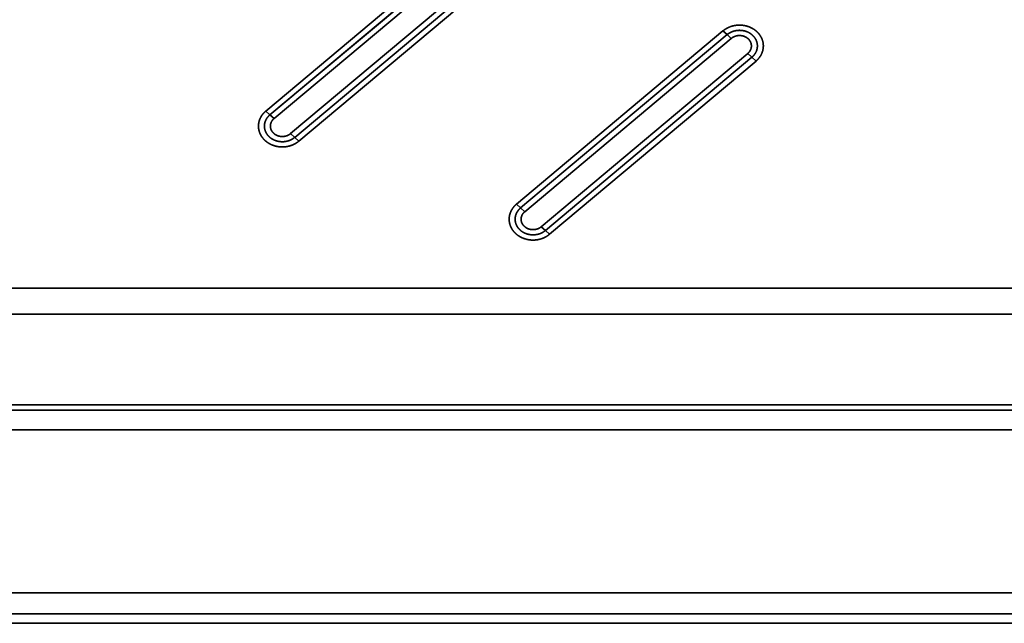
# Model space of a CAD drawing. Extents: x -8 to 2003, y -38 to 1514.
# Tile 19 of 31: x 688 to 936, y 69 to 221. Entities that reach past the tile are written whole.
import ezdxf

# ---------------------------------------------------------------- set-up
doc = ezdxf.new("R2010")
doc.units = 0
doc.layers.get('0').update_dxf_attribs({"lineweight": 13})

# ---------------------------------------------------------------- blocks, each defined once
blk = doc.blocks.new('BLOCK59')
at = {"color": 7, "lineweight": 35}
for p, q in [((632.19, 181.89), (580.23, 138.28)), ((632.19, 181.89), (580.23, 138.28)), ((633.23, 180.94), (581.26, 137.34)), ((581.26, 137.34), (633.23, 180.94)), ((582.3, 136.39), (634.27, 179.99)), ((582.3, 136.39), (634.27, 179.99)), ((586.45, 132.6), (638.42, 176.2)), ((638.42, 176.2), (586.45, 132.6)), ((587.49, 131.65), (639.46, 175.26)), ((587.49, 131.65), (639.46, 175.26)), ((588.53, 130.7), (640.5, 174.31)), ((588.53, 130.7), (640.5, 174.31)), ((695.28, 158.45), (643.32, 114.85)), ((695.28, 158.45), (643.32, 114.85)), ((696.32, 157.51), (644.36, 113.9)), ((644.36, 113.9), (696.32, 157.51)), ((645.39, 112.95), (697.36, 156.56)), ((645.39, 112.95), (697.36, 156.56)), ((649.55, 109.16), (701.51, 152.77)), ((701.51, 152.77), (649.55, 109.16)), ((650.59, 108.22), (702.55, 151.82)), ((650.59, 108.22), (702.55, 151.82)), ((651.62, 107.27), (703.59, 150.87)), ((651.62, 107.27), (703.59, 150.87)), ((865.09, 93.71), (425, 93.71)), ((865.09, 93.71), (425, 93.71)), ((865.09, 87.13), (425, 87.13)), ((865.09, 87.13), (425, 87.13)), ((425, 64.3), (865.09, 64.3)), ((865.09, 64.3), (425, 64.3)), ((952.47, 63.01), (425, 63.01)), ((952.47, 63.01), (425, 63.01)), ((952.47, 58.07), (-102.47, 58.07)), ((-102.47, 58.07), (952.47, 58.07)), ((-165.16, 16.99), (1015.16, 16.99)), ((1015.16, 16.99), (-165.16, 16.99)), ((425, 11.74), (1015.16, 11.74)), ((425, 11.74), (1015.16, 11.74)), ((1017.88, 9.35), (425, 9.35))]:
    blk.add_line(p, q, dxfattribs=at)
at = {"color": 7, "lineweight": 35, "ltscale": 0.035136}
for p, q in [((695.28, 158.45), (696.32, 157.51)), ((695.28, 158.45), (696.32, 157.51)), ((696.32, 157.51), (697.36, 156.56)), ((696.32, 157.51), (697.36, 156.56)), ((702.55, 151.82), (701.51, 152.77)), ((702.55, 151.82), (701.51, 152.77)), ((703.59, 150.87), (702.55, 151.82)), ((703.59, 150.87), (702.55, 151.82)), ((580.23, 138.28), (581.26, 137.34)), ((580.23, 138.28), (581.26, 137.34)), ((581.26, 137.34), (582.3, 136.39)), ((581.26, 137.34), (582.3, 136.39)), ((587.49, 131.65), (586.45, 132.6)), ((587.49, 131.65), (586.45, 132.6)), ((588.53, 130.7), (587.49, 131.65)), ((588.53, 130.7), (587.49, 131.65)), ((643.32, 114.85), (644.36, 113.9)), ((643.32, 114.85), (644.36, 113.9)), ((644.36, 113.9), (645.39, 112.95)), ((644.36, 113.9), (645.39, 112.95)), ((650.59, 108.22), (649.55, 109.16)), ((650.59, 108.22), (649.55, 109.16)), ((651.62, 107.27), (650.59, 108.22)), ((651.62, 107.27), (650.59, 108.22))]:
    blk.add_line(p, q, dxfattribs=at)
at = {"color": 7, "lineweight": 35}
for points, knots in [([(695.28, 158.45), (695.7, 158.8), (696.16, 159.1), (696.65, 159.35), (697.7, 159.75), (698.81, 159.92), (699.38, 159.95), (700.52, 159.89), (701.61, 159.6), (702.14, 159.39), (702.79, 159.06), (703.38, 158.63), (703.51, 158.52), (703.64, 158.41), (703.77, 158.3)], [0, 0, 0, 0, 0, 0, 3.548015, 3.548015, 3.548015, 7.176611, 7.176611, 7.176611, 10.782581, 10.782581, 10.782581, 11.906057, 11.906057, 11.906057, 11.906057, 11.906057, 11.906057]), ([(703.77, 158.3), (703.27, 158.75), (702.69, 159.15), (702.01, 159.48), (700.55, 159.93), (698.98, 159.96), (698.2, 159.87), (697.09, 159.56), (696.13, 159.06), (695.82, 158.87), (695.54, 158.67), (695.28, 158.45)], [0, 0, 0, 0, 0, 0, 6.233792, 6.233792, 6.233792, 12.425767, 12.425767, 12.425767, 15.561344, 15.561344, 15.561344, 15.561344, 15.561344, 15.561344]), ([(696.32, 157.51), (696.8, 157.91), (697.36, 158.23), (697.97, 158.45), (699.2, 158.69), (700.45, 158.55), (701.03, 158.4), (701.96, 158), (702.74, 157.38), (703.02, 157.09), (703.5, 156.46), (703.8, 155.73), (703.9, 155.37), (704, 154.5), (703.84, 153.64), (703.66, 153.17), (703.32, 152.6), (702.88, 152.12), (702.77, 152.02), (702.67, 151.92), (702.55, 151.82)], [0, 0, 0, 0, 0, 0, 4.718866, 4.718866, 4.718866, 9.044566, 9.044566, 9.044566, 12.144533, 12.144533, 12.144533, 15.085139, 15.085139, 15.085139, 18.964179, 18.964179, 18.964179, 20.080986, 20.080986, 20.080986, 20.080986, 20.080986, 20.080986]), ([(696.32, 157.51), (696.64, 157.77), (696.99, 158), (697.37, 158.19), (698.25, 158.52), (699.19, 158.63), (699.72, 158.63), (700.67, 158.51), (701.57, 158.17), (701.95, 157.96), (702.65, 157.49), (703.2, 156.87), (703.43, 156.54), (703.78, 155.85), (703.94, 155.1), (703.97, 154.73), (703.92, 153.98), (703.68, 153.27), (703.51, 152.93), (703.22, 152.5), (702.87, 152.11), (702.77, 152.01), (702.66, 151.91), (702.55, 151.82)], [0, 0, 0, 0, 0, 0, 2.812135, 2.812135, 2.812135, 6.245007, 6.245007, 6.245007, 9.14838, 9.14838, 9.14838, 11.888757, 11.888757, 11.888757, 14.49643, 14.49643, 14.49643, 17.115495, 17.115495, 17.115495, 18.087579, 18.087579, 18.087579, 18.087579, 18.087579, 18.087579]), ([(697.36, 156.56), (697.64, 156.79), (697.95, 156.98), (698.3, 157.13), (699.03, 157.32), (699.79, 157.3), (700.16, 157.24), (700.7, 157.08), (701.18, 156.81), (701.33, 156.71), (701.47, 156.6), (701.6, 156.48)], [0, 0, 0, 0, 0, 0, 3.068636, 3.068636, 3.068636, 6.169147, 6.169147, 6.169147, 7.68035, 7.68035, 7.68035, 7.68035, 7.68035, 7.68035]), ([(697.36, 156.56), (697.62, 156.78), (697.92, 156.96), (698.24, 157.1), (699.01, 157.32), (699.83, 157.31), (700.28, 157.23), (700.83, 157.03), (701.3, 156.72), (701.41, 156.65), (701.51, 156.57), (701.6, 156.48)], [0, 0, 0, 0, 0, 0, 2.938005, 2.938005, 2.938005, 6.668285, 6.668285, 6.668285, 7.774305, 7.774305, 7.774305, 7.774305, 7.774305, 7.774305]), ([(701.6, 156.48), (701.86, 156.24), (702.08, 155.97), (702.25, 155.67), (702.47, 155.02), (702.45, 154.35), (702.38, 154.01), (702.19, 153.54), (701.88, 153.13), (701.77, 153), (701.65, 152.88), (701.51, 152.77)], [0, 0, 0, 0, 0, 0, 3.007019, 3.007019, 3.007019, 5.984959, 5.984959, 5.984959, 7.462987, 7.462987, 7.462987, 7.462987, 7.462987, 7.462987]), ([(701.6, 156.48), (701.84, 156.27), (702.04, 156.02), (702.2, 155.75), (702.43, 155.18), (702.46, 154.57), (702.43, 154.27), (702.29, 153.75), (702.01, 153.29), (701.87, 153.1), (701.7, 152.92), (701.51, 152.77)], [0, 0, 0, 0, 0, 0, 2.763179, 2.763179, 2.763179, 5.471154, 5.471154, 5.471154, 7.56044, 7.56044, 7.56044, 7.56044, 7.56044, 7.56044]), ([(703.77, 158.3), (704.16, 157.94), (704.5, 157.54), (704.79, 157.11), (705.25, 156.19), (705.45, 155.18), (705.48, 154.68), (705.4, 153.67), (705.05, 152.71), (704.81, 152.26), (704.43, 151.7), (703.96, 151.21), (703.84, 151.09), (703.72, 150.98), (703.59, 150.87)], [0, 0, 0, 0, 0, 0, 3.459933, 3.459933, 3.459933, 6.845015, 6.845015, 6.845015, 10.255085, 10.255085, 10.255085, 11.337267, 11.337267, 11.337267, 11.337267, 11.337267, 11.337267]), ([(703.59, 150.87), (704.07, 151.28), (704.52, 151.76), (704.89, 152.32), (705.37, 153.43), (705.48, 154.64), (705.46, 155.17), (705.25, 156.21), (704.77, 157.15), (704.47, 157.58), (704.14, 157.96), (703.77, 158.3)], [0, 0, 0, 0, 0, 0, 5.867986, 5.867986, 5.867986, 10.485978, 10.485978, 10.485978, 15.122819, 15.122819, 15.122819, 15.122819, 15.122819, 15.122819]), ([(580.05, 130.86), (579.66, 131.21), (579.31, 131.61), (579.02, 132.05), (578.56, 132.97), (578.37, 133.97), (578.34, 134.48), (578.42, 135.49), (578.76, 136.44), (579, 136.9), (579.39, 137.46), (579.86, 137.95), (579.98, 138.07), (580.1, 138.18), (580.23, 138.28)], [0, 0, 0, 0, 0, 0, 3.459933, 3.459933, 3.459933, 6.845015, 6.845015, 6.845015, 10.255085, 10.255085, 10.255085, 11.337267, 11.337267, 11.337267, 11.337267, 11.337267, 11.337267]), ([(580.23, 138.28), (579.74, 137.88), (579.3, 137.39), (578.93, 136.83), (578.45, 135.72), (578.33, 134.52), (578.36, 133.99), (578.57, 132.94), (579.05, 132.01), (579.34, 131.58), (579.68, 131.2), (580.05, 130.86)], [0, 0, 0, 0, 0, 0, 5.867986, 5.867986, 5.867986, 10.485978, 10.485978, 10.485978, 15.122819, 15.122819, 15.122819, 15.122819, 15.122819, 15.122819]), ([(587.49, 131.65), (587.01, 131.25), (586.46, 130.93), (585.84, 130.71), (584.61, 130.47), (583.37, 130.6), (582.79, 130.75), (581.85, 131.15), (581.08, 131.77), (580.79, 132.07), (580.31, 132.7), (580.02, 133.42), (579.92, 133.79), (579.81, 134.66), (579.98, 135.52), (580.16, 135.99), (580.49, 136.55), (580.94, 137.04), (581.04, 137.14), (581.15, 137.24), (581.26, 137.34)], [0, 0, 0, 0, 0, 0, 4.718867, 4.718867, 4.718867, 9.044567, 9.044567, 9.044567, 12.144534, 12.144534, 12.144534, 15.085139, 15.085139, 15.085139, 18.96418, 18.96418, 18.96418, 20.080986, 20.080986, 20.080986, 20.080986, 20.080986, 20.080986]), ([(587.49, 131.65), (587.18, 131.39), (586.83, 131.16), (586.45, 130.97), (585.57, 130.64), (584.62, 130.52), (584.1, 130.53), (583.14, 130.65), (582.25, 130.99), (581.86, 131.19), (581.17, 131.67), (580.62, 132.28), (580.39, 132.61), (580.03, 133.3), (579.88, 134.05), (579.85, 134.43), (579.9, 135.17), (580.14, 135.89), (580.3, 136.23), (580.59, 136.66), (580.95, 137.05), (581.05, 137.15), (581.15, 137.24), (581.26, 137.34)], [0, 0, 0, 0, 0, 0, 2.812135, 2.812135, 2.812135, 6.245007, 6.245007, 6.245007, 9.14838, 9.14838, 9.14838, 11.888757, 11.888757, 11.888757, 14.49643, 14.49643, 14.49643, 17.115495, 17.115495, 17.115495, 18.087579, 18.087579, 18.087579, 18.087579, 18.087579, 18.087579]), ([(582.21, 132.68), (581.95, 132.91), (581.73, 133.19), (581.57, 133.49), (581.35, 134.14), (581.36, 134.81), (581.43, 135.14), (581.63, 135.62), (581.93, 136.03), (582.05, 136.16), (582.17, 136.28), (582.3, 136.39)], [0, 0, 0, 0, 0, 0, 3.007019, 3.007019, 3.007019, 5.984959, 5.984959, 5.984959, 7.462987, 7.462987, 7.462987, 7.462987, 7.462987, 7.462987]), ([(582.21, 132.68), (581.98, 132.89), (581.78, 133.14), (581.61, 133.41), (581.39, 133.98), (581.35, 134.59), (581.38, 134.89), (581.52, 135.4), (581.8, 135.87), (581.95, 136.06), (582.12, 136.23), (582.3, 136.39)], [0, 0, 0, 0, 0, 0, 2.763179, 2.763179, 2.763179, 5.471154, 5.471154, 5.471154, 7.56044, 7.56044, 7.56044, 7.56044, 7.56044, 7.56044]), ([(586.45, 132.6), (586.18, 132.37), (585.86, 132.18), (585.52, 132.03), (584.79, 131.84), (584.03, 131.86), (583.65, 131.91), (583.11, 132.08), (582.63, 132.35), (582.48, 132.45), (582.34, 132.56), (582.21, 132.68)], [0, 0, 0, 0, 0, 0, 3.068636, 3.068636, 3.068636, 6.169147, 6.169147, 6.169147, 7.68035, 7.68035, 7.68035, 7.68035, 7.68035, 7.68035]), ([(586.45, 132.6), (586.19, 132.38), (585.9, 132.2), (585.57, 132.06), (584.8, 131.84), (583.99, 131.85), (583.54, 131.93), (582.99, 132.13), (582.51, 132.43), (582.41, 132.51), (582.31, 132.59), (582.21, 132.68)], [0, 0, 0, 0, 0, 0, 2.938005, 2.938005, 2.938005, 6.668285, 6.668285, 6.668285, 7.774305, 7.774305, 7.774305, 7.774305, 7.774305, 7.774305]), ([(588.53, 130.7), (588.12, 130.36), (587.66, 130.06), (587.17, 129.81), (586.12, 129.41), (585.01, 129.24), (584.43, 129.21), (583.3, 129.27), (582.21, 129.56), (581.68, 129.76), (581.03, 130.1), (580.44, 130.53), (580.3, 130.63), (580.17, 130.74), (580.05, 130.86)], [0, 0, 0, 0, 0, 0, 3.548015, 3.548015, 3.548015, 7.176611, 7.176611, 7.176611, 10.782581, 10.782581, 10.782581, 11.906057, 11.906057, 11.906057, 11.906057, 11.906057, 11.906057]), ([(580.05, 130.86), (580.54, 130.41), (581.13, 130.01), (581.8, 129.68), (583.27, 129.22), (584.84, 129.19), (585.61, 129.29), (586.72, 129.59), (587.69, 130.1), (587.99, 130.28), (588.27, 130.49), (588.53, 130.7)], [0, 0, 0, 0, 0, 0, 6.233792, 6.233792, 6.233792, 12.425767, 12.425767, 12.425767, 15.561344, 15.561344, 15.561344, 15.561344, 15.561344, 15.561344]), ([(643.14, 107.42), (642.75, 107.78), (642.41, 108.18), (642.11, 108.61), (641.66, 109.54), (641.46, 110.54), (641.43, 111.04), (641.51, 112.05), (641.86, 113.01), (642.09, 113.47), (642.48, 114.02), (642.95, 114.52), (643.07, 114.63), (643.19, 114.74), (643.32, 114.85)], [0, 0, 0, 0, 0, 0, 3.459933, 3.459933, 3.459933, 6.845015, 6.845015, 6.845015, 10.255085, 10.255085, 10.255085, 11.337267, 11.337267, 11.337267, 11.337267, 11.337267, 11.337267]), ([(643.32, 114.85), (642.83, 114.44), (642.39, 113.96), (642.02, 113.4), (641.54, 112.29), (641.42, 111.08), (641.45, 110.55), (641.66, 109.51), (642.14, 108.57), (642.43, 108.14), (642.77, 107.76), (643.14, 107.42)], [0, 0, 0, 0, 0, 0, 5.867986, 5.867986, 5.867986, 10.485978, 10.485978, 10.485978, 15.122819, 15.122819, 15.122819, 15.122819, 15.122819, 15.122819]), ([(650.59, 108.22), (650.11, 107.81), (649.55, 107.49), (648.93, 107.27), (647.71, 107.03), (646.46, 107.17), (645.88, 107.32), (644.95, 107.72), (644.17, 108.34), (643.88, 108.63), (643.41, 109.27), (643.11, 109.99), (643.01, 110.35), (642.91, 111.22), (643.07, 112.08), (643.25, 112.56), (643.59, 113.12), (644.03, 113.6), (644.13, 113.71), (644.24, 113.81), (644.36, 113.9)], [0, 0, 0, 0, 0, 0, 4.718867, 4.718867, 4.718867, 9.044567, 9.044567, 9.044567, 12.144534, 12.144534, 12.144534, 15.08514, 15.08514, 15.08514, 18.96418, 18.96418, 18.96418, 20.080986, 20.080986, 20.080986, 20.080986, 20.080986, 20.080986]), ([(650.59, 108.22), (650.27, 107.95), (649.92, 107.72), (649.54, 107.53), (648.66, 107.2), (647.71, 107.09), (647.19, 107.09), (646.23, 107.21), (645.34, 107.56), (644.95, 107.76), (644.26, 108.23), (643.71, 108.85), (643.48, 109.18), (643.13, 109.87), (642.97, 110.62), (642.94, 110.99), (642.99, 111.74), (643.23, 112.45), (643.4, 112.79), (643.68, 113.23), (644.04, 113.61), (644.14, 113.71), (644.25, 113.81), (644.36, 113.9)], [0, 0, 0, 0, 0, 0, 2.812135, 2.812135, 2.812135, 6.245007, 6.245007, 6.245007, 9.14838, 9.14838, 9.14838, 11.888757, 11.888757, 11.888757, 14.49643, 14.49643, 14.49643, 17.115495, 17.115495, 17.115495, 18.087579, 18.087579, 18.087579, 18.087579, 18.087579, 18.087579]), ([(645.31, 109.24), (645.05, 109.48), (644.83, 109.75), (644.66, 110.06), (644.44, 110.7), (644.46, 111.38), (644.53, 111.71), (644.72, 112.18), (645.03, 112.59), (645.14, 112.72), (645.26, 112.84), (645.39, 112.95)], [0, 0, 0, 0, 0, 0, 3.007019, 3.007019, 3.007019, 5.984959, 5.984959, 5.984959, 7.462987, 7.462987, 7.462987, 7.462987, 7.462987, 7.462987]), ([(645.31, 109.24), (645.07, 109.46), (644.87, 109.7), (644.71, 109.97), (644.48, 110.54), (644.44, 111.15), (644.48, 111.45), (644.62, 111.97), (644.9, 112.44), (645.04, 112.62), (645.21, 112.8), (645.39, 112.95)], [0, 0, 0, 0, 0, 0, 2.763179, 2.763179, 2.763179, 5.471154, 5.471154, 5.471154, 7.56044, 7.56044, 7.56044, 7.56044, 7.56044, 7.56044]), ([(649.55, 109.16), (649.27, 108.93), (648.96, 108.74), (648.61, 108.6), (647.88, 108.41), (647.12, 108.42), (646.74, 108.48), (646.21, 108.64), (645.73, 108.91), (645.58, 109.01), (645.44, 109.12), (645.31, 109.24)], [0, 0, 0, 0, 0, 0, 3.068636, 3.068636, 3.068636, 6.169147, 6.169147, 6.169147, 7.68035, 7.68035, 7.68035, 7.68035, 7.68035, 7.68035]), ([(649.55, 109.16), (649.29, 108.95), (648.99, 108.76), (648.67, 108.62), (647.89, 108.4), (647.08, 108.41), (646.63, 108.49), (646.08, 108.69), (645.6, 109), (645.5, 109.07), (645.4, 109.16), (645.31, 109.24)], [0, 0, 0, 0, 0, 0, 2.938005, 2.938005, 2.938005, 6.668285, 6.668285, 6.668285, 7.774305, 7.774305, 7.774305, 7.774305, 7.774305, 7.774305]), ([(651.62, 107.27), (651.21, 106.92), (650.75, 106.62), (650.26, 106.37), (649.21, 105.97), (648.1, 105.8), (647.53, 105.77), (646.39, 105.83), (645.3, 106.13), (644.77, 106.33), (644.12, 106.67), (643.53, 107.09), (643.4, 107.2), (643.27, 107.31), (643.14, 107.42)], [0, 0, 0, 0, 0, 0, 3.548015, 3.548015, 3.548015, 7.176611, 7.176611, 7.176611, 10.782581, 10.782581, 10.782581, 11.906057, 11.906057, 11.906057, 11.906057, 11.906057, 11.906057]), ([(643.14, 107.42), (643.63, 106.97), (644.22, 106.57), (644.9, 106.24), (646.36, 105.79), (647.93, 105.76), (648.71, 105.85), (649.82, 106.16), (650.78, 106.66), (651.08, 106.85), (651.36, 107.05), (651.62, 107.27)], [0, 0, 0, 0, 0, 0, 6.233792, 6.233792, 6.233792, 12.425767, 12.425767, 12.425767, 15.561344, 15.561344, 15.561344, 15.561344, 15.561344, 15.561344])]:
    blk.add_open_spline(points, degree=5, knots=knots, dxfattribs=at)

msp = doc.modelspace()

# ---------------------------------------------------------------- block references
at = {"lineweight": 0}
msp.add_blockref('BLOCK59', (169.5, 59.89), dxfattribs=at)

doc.saveas('drawing.dxf')
